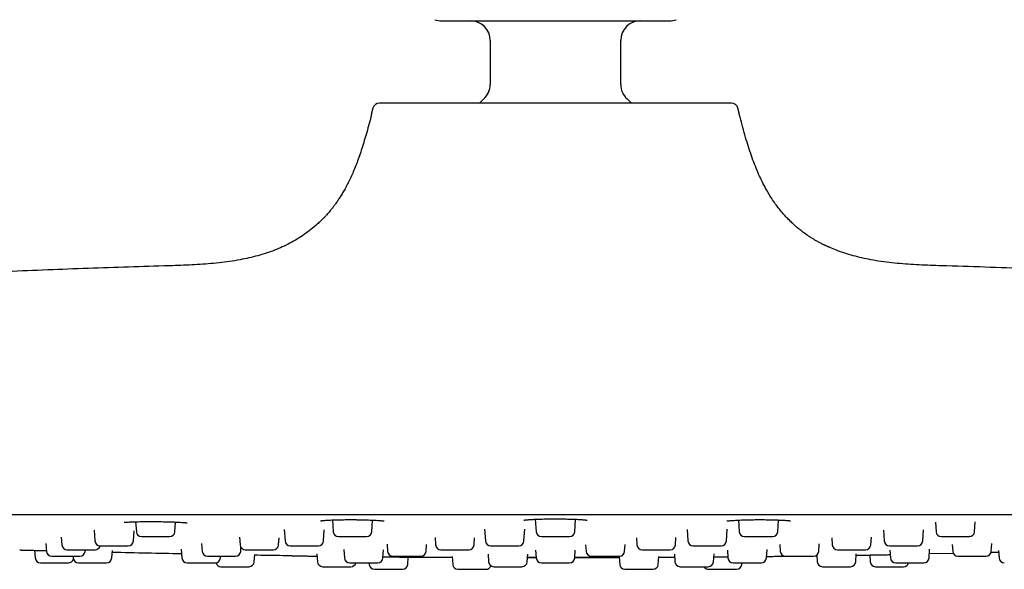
# Model space of a CAD drawing. Header units: millimetres. Extents: x 8 to 1577, y 12 to 2534.
# Tile 69 of 128: x 86 to 162, y 2397 to 2439. Entities that reach past the tile are written whole.
import ezdxf

# ---------------------------------------------------------------- set-up
doc = ezdxf.new("R2010")
doc.units = ezdxf.units.MM

msp = doc.modelspace()

# ---------------------------------------------------------------- linework, layer by layer
at = {"color": 7, "linetype": 'Continuous', "lineweight": 30}
for p, q in [((118.451, 2439.198), (135.922, 2439.198)), ((122.187, 2437.698), (122.187, 2434.331)), ((132.187, 2434.331), (132.187, 2437.698)), ((113.201, 2432.512), (113.074, 2432.032)), ((141.3, 2432.032), (141.173, 2432.512)), ((113.074, 2432.034), (113.095, 2432.034)), ((141.278, 2432.034), (141.3, 2432.034)), ((95.012, 2400.838), (95.066, 2400.07)), ((98.018, 2400.07), (98.07, 2400.817)), ((110.089, 2400.976), (110.152, 2400.07)), ((113.104, 2400.07), (113.167, 2400.965)), ((125.644, 2401.03), (125.711, 2400.07)), ((128.663, 2400.07), (128.73, 2401.029)), ((141.207, 2400.965), (141.27, 2400.07)), ((144.222, 2400.07), (144.285, 2400.976)), ((156.304, 2400.813), (156.356, 2400.07)), ((159.308, 2400.07), (159.361, 2400.834)), ((91.831, 2400.19), (91.889, 2399.37)), ((94.841, 2399.37), (94.895, 2400.147)), ((106.399, 2400.252), (106.461, 2399.37)), ((109.413, 2399.37), (109.472, 2400.223)), ((121.758, 2400.268), (121.821, 2399.37)), ((124.773, 2399.37), (124.835, 2400.26)), ((137.279, 2400.244), (137.341, 2399.37)), ((140.293, 2399.37), (140.355, 2400.263)), ((152.327, 2400.183), (152.384, 2399.37)), ((155.336, 2399.37), (155.395, 2400.22)), ((88.137, 2399.169), (88.179, 2398.57)), ((89.314, 2399.646), (89.355, 2399.07)), ((100.07, 2399.161), (100.111, 2398.57)), ((102.975, 2399.655), (103.016, 2399.07)), ((105.968, 2399.07), (106.006, 2399.61)), ((114.279, 2399.121), (114.318, 2398.57)), ((117.27, 2398.57), (117.306, 2399.088)), ((117.957, 2399.634), (117.997, 2399.07)), ((120.949, 2399.07), (120.987, 2399.613)), ((126.11, 2399.698), (128.264, 2399.698)), ((129.501, 2399.08), (129.537, 2398.57)), ((132.489, 2398.57), (132.526, 2399.094)), ((133.388, 2399.609), (133.425, 2399.07)), ((136.377, 2399.07), (136.416, 2399.63)), ((144.38, 2399.095), (144.416, 2398.57)), ((147.368, 2398.57), (147.408, 2399.141)), ((148.368, 2399.606), (148.406, 2399.07)), ((151.358, 2399.07), (151.398, 2399.65)), ((157.597, 2399.096), (157.634, 2398.57)), ((160.586, 2398.57), (160.627, 2399.163)), ((87.27, 2398.655), (87.311, 2398.07)), ((90.225, 2398.198), (90.234, 2398.07)), ((91.131, 2398.57), (91.14, 2398.698)), ((93.186, 2398.07), (93.226, 2398.637)), ((98.511, 2398.743), (98.558, 2398.07)), ((101.51, 2398.07), (101.519, 2398.198)), ((103.063, 2398.57), (103.084, 2398.874)), ((104.1, 2397.77), (104.138, 2398.321)), ((108.903, 2398.393), (108.946, 2397.77)), ((110.971, 2398.718), (111.016, 2398.07)), ((113.968, 2398.07), (114.01, 2398.676)), ((122.026, 2398.368), (122.068, 2397.77)), ((125.02, 2397.77), (125.061, 2398.356)), ((125.669, 2398.666), (125.711, 2398.07)), ((128.663, 2398.07), (128.705, 2398.665)), ((136.305, 2398.352), (136.346, 2397.77)), ((139.298, 2397.77), (139.34, 2398.382)), ((140.364, 2398.67), (140.406, 2398.07)), ((143.358, 2398.07), (143.403, 2398.712)), ((144.824, 2398.201), (144.992, 2398.203)), ((147.211, 2398.28), (147.247, 2397.77)), ((150.199, 2397.77), (150.242, 2398.388)), ((151.274, 2398.299), (151.311, 2397.77)), ((152.822, 2398.674), (152.864, 2398.07)), ((155.816, 2398.07), (155.862, 2398.737)), ((157.682, 2398.414), (155.837, 2398.375)), ((161.158, 2398.493), (160.562, 2398.479)), ((161.149, 2398.631), (161.188, 2398.07)), ((87.71, 2397.698), (89.864, 2397.698)), ((98.957, 2397.698), (101.111, 2397.698)), ((112.902, 2397.698), (112.911, 2397.57)), ((115.863, 2397.57), (115.902, 2398.134)), ((119.273, 2398.111), (117.034, 2398.124)), ((119.269, 2398.172), (119.311, 2397.57)), ((125.709, 2398.09), (125.042, 2398.092)), ((125.043, 2398.102), (125.709, 2398.101)), ((126.11, 2397.698), (128.264, 2397.698)), ((132.07, 2398.157), (132.111, 2397.57)), ((135.063, 2397.57), (135.105, 2398.172)), ((136.321, 2398.118), (135.101, 2398.112)), ((141.463, 2397.57), (141.472, 2397.698)), ((155.101, 2397.698), (155.185, 2397.698)), ((113.31, 2397.198), (115.464, 2397.198)), ((136.854, 2397.398), (136.893, 2397.398))]:
    msp.add_line(p, q, dxfattribs=at)
at = {"color": 7, "linetype": 'Continuous', "lineweight": 30, "flags": 128}
for points in [[(121.697, 2433.222), (121.463, 2433), (121.365, 2432.902)], [(133.011, 2432.899), (132.911, 2433), (132.677, 2433.222)]]:
    msp.add_lwpolyline(points, dxfattribs=at)
at = {"color": 7, "linetype": 'Continuous', "lineweight": 30}
for centre, radius, start, end in [((118.451, 2440.698), 1.5, 250, 270), ((120.687, 2437.698), 1.5, 0, 90), ((133.687, 2437.698), 1.5, 90, 180), ((135.922, 2440.698), 1.5, 270, 290), ((120.687, 2434.331), 1.5, 312.3436, 0), ((133.687, 2434.331), 1.5, 180, 227.6564), ((113.704, 2432.378), 0.52, 90, 165.10353), ((140.67, 2432.378), 0.52, 14.89647, 90), ((95.465, 2400.098), 0.4, 184, 270), ((97.619, 2400.098), 0.4, 270, 356), ((110.551, 2400.098), 0.4, 184, 270), ((112.705, 2400.098), 0.4, 270, 356), ((126.11, 2400.098), 0.4, 184, 270), ((128.264, 2400.098), 0.4, 270, 356), ((141.669, 2400.098), 0.4, 184, 270), ((143.823, 2400.098), 0.4, 270, 356), ((156.755, 2400.098), 0.4, 184, 270), ((158.909, 2400.098), 0.4, 270, 356), ((89.754, 2399.098), 0.4, 184, 270), ((92.288, 2399.398), 0.4, 184, 270), ((91.908, 2399.098), 0.4, 270, 345.29727), ((94.442, 2399.398), 0.4, 270, 356), ((103.415, 2399.098), 0.4, 184, 270), ((105.569, 2399.098), 0.4, 270, 356), ((106.86, 2399.398), 0.4, 184, 270), ((109.014, 2399.398), 0.4, 270, 356), ((118.396, 2399.098), 0.4, 184, 270), ((120.55, 2399.098), 0.4, 270, 356), ((122.22, 2399.398), 0.4, 184, 270), ((124.374, 2399.398), 0.4, 270, 356), ((133.824, 2399.098), 0.4, 184, 270), ((135.978, 2399.098), 0.4, 270, 356), ((137.74, 2399.398), 0.4, 184, 270), ((139.894, 2399.398), 0.4, 270, 356), ((148.805, 2399.098), 0.4, 184, 270), ((150.959, 2399.098), 0.4, 270, 356), ((152.783, 2399.398), 0.4, 184, 270), ((154.937, 2399.398), 0.4, 270, 356), ((88.578, 2398.598), 0.4, 184, 270), ((90.732, 2398.598), 0.4, 270, 356), ((100.51, 2398.598), 0.4, 184, 270), ((102.664, 2398.598), 0.4, 270, 356), ((114.717, 2398.598), 0.4, 184, 270), ((116.871, 2398.598), 0.4, 270, 356), ((129.936, 2398.598), 0.4, 184, 270), ((132.09, 2398.598), 0.4, 270, 356), ((144.815, 2398.598), 0.4, 184, 270), ((146.969, 2398.598), 0.4, 270, 356), ((158.033, 2398.598), 0.4, 184, 270), ((160.187, 2398.598), 0.4, 270, 356), ((87.71, 2398.098), 0.4, 184, 270), ((89.864, 2398.098), 0.4, 270, 344.00745), ((90.633, 2398.098), 0.4, 184, 270), ((92.787, 2398.098), 0.4, 270, 356), ((98.957, 2398.098), 0.4, 184, 270), ((101.111, 2398.098), 0.4, 270, 356), ((101.547, 2397.798), 0.4, 193.30127, 270), ((103.701, 2397.798), 0.4, 270, 356), ((109.345, 2397.798), 0.4, 184, 270), ((111.415, 2398.098), 0.4, 184, 270), ((111.499, 2397.798), 0.4, 270, 345.29727), ((113.31, 2397.598), 0.4, 184, 270), ((113.569, 2398.098), 0.4, 270, 356), ((115.464, 2397.598), 0.4, 270, 356), ((119.71, 2397.598), 0.4, 184, 270), ((121.864, 2397.598), 0.4, 270, 341.63481), ((122.467, 2397.798), 0.4, 184, 270), ((124.621, 2397.798), 0.4, 270, 356), ((126.11, 2398.098), 0.4, 184, 270), ((128.264, 2398.098), 0.4, 270, 356), ((132.51, 2397.598), 0.4, 184, 270), ((134.664, 2397.598), 0.4, 270, 356), ((136.745, 2397.798), 0.4, 184, 270), ((138.899, 2397.798), 0.4, 270, 356), ((140.805, 2398.098), 0.4, 184, 270), ((141.064, 2397.598), 0.4, 270, 356), ((142.959, 2398.098), 0.4, 270, 356), ((147.646, 2397.798), 0.4, 184, 270), ((149.8, 2397.798), 0.4, 270, 356), ((151.71, 2397.798), 0.4, 184, 270), ((153.263, 2398.098), 0.4, 184, 270), ((153.864, 2397.798), 0.4, 270, 345.29727), ((155.417, 2398.098), 0.4, 270, 356), ((161.587, 2398.098), 0.4, 184, 270), ((138.91, 2397.598), 0.4, 210.10357, 270)]:
    msp.add_arc(centre, radius, start, end, dxfattribs=at)
for points, knots in [([(127.187, 2432.898), (126.94, 2432.898), (126.448, 2432.898), (125.712, 2432.898), (124.976, 2432.898), (124.238, 2432.898), (123.502, 2432.898), (122.774, 2432.898), (122.087, 2432.898), (121.441, 2432.898), (120.836, 2432.898), (120.248, 2432.898), (119.715, 2432.898), (119.236, 2432.898), (118.808, 2432.898), (118.394, 2432.898), (117.993, 2432.898), (117.579, 2432.898), (117.156, 2432.898), (116.73, 2432.898), (116.329, 2432.898), (115.956, 2432.898), (115.612, 2432.898), (115.296, 2432.898), (115.007, 2432.898), (114.73, 2432.898), (114.471, 2432.898), (114.239, 2432.898), (114.046, 2432.898), (113.894, 2432.898), (113.785, 2432.898), (113.716, 2432.898), (113.708, 2432.898), (113.704, 2432.898)], [0, 0, 0, 0, 0.034903, 0.069732, 0.104591, 0.140109, 0.17611, 0.21209, 0.248165, 0.280145, 0.31205, 0.343961, 0.375959, 0.401382, 0.426747, 0.452096, 0.47747, 0.502907, 0.533848, 0.564721, 0.5956, 0.626559, 0.656818, 0.687015, 0.717218, 0.747496, 0.783235, 0.818898, 0.854597, 0.890741, 0.927143, 0.963523, 1, 1, 1, 1]), ([(140.67, 2432.898), (140.668, 2432.898), (140.664, 2432.898), (140.629, 2432.898), (140.572, 2432.898), (140.492, 2432.898), (140.395, 2432.898), (140.285, 2432.898), (140.168, 2432.898), (140.036, 2432.898), (139.888, 2432.898), (139.7, 2432.898), (139.462, 2432.898), (139.164, 2432.898), (138.836, 2432.898), (138.475, 2432.898), (138.082, 2432.898), (137.657, 2432.898), (137.205, 2432.898), (136.725, 2432.898), (136.221, 2432.898), (135.692, 2432.898), (135.141, 2432.898), (134.61, 2432.898), (134.105, 2432.898), (133.632, 2432.898), (133.148, 2432.898), (132.655, 2432.898), (132.118, 2432.898), (131.538, 2432.898), (130.914, 2432.898), (130.282, 2432.898), (129.654, 2432.898), (129.032, 2432.898), (128.419, 2432.898), (127.804, 2432.898), (127.393, 2432.898), (127.187, 2432.898)], [0, 0, 0, 0, 0.026117, 0.052184, 0.078247, 0.104348, 0.131337, 0.153069, 0.174774, 0.196478, 0.218207, 0.239986, 0.272177, 0.304293, 0.336414, 0.368624, 0.401503, 0.4343, 0.467104, 0.500001, 0.53288, 0.565677, 0.598481, 0.631379, 0.657141, 0.682845, 0.708531, 0.734243, 0.760022, 0.790921, 0.821753, 0.852592, 0.88351, 0.912658, 0.941749, 0.970842, 1, 1, 1, 1]), ([(113.095, 2432.034), (113.032, 2431.799), (112.911, 2431.342), (112.727, 2430.673), (112.544, 2430.039), (112.36, 2429.443), (112.174, 2428.884), (111.985, 2428.364), (111.795, 2427.882), (111.602, 2427.43), (111.408, 2427.01), (111.212, 2426.621), (111.021, 2426.27), (110.836, 2425.953), (110.66, 2425.671), (110.488, 2425.41), (110.323, 2425.174), (110.166, 2424.963), (110.025, 2424.782), (109.897, 2424.624), (109.778, 2424.483), (109.65, 2424.337), (109.551, 2424.227), (109.475, 2424.146), (109.438, 2424.108), (109.4, 2424.07), (109.357, 2424.028), (109.308, 2423.982), (109.256, 2423.934), (109.203, 2423.886), (109.151, 2423.838), (109.098, 2423.79), (109.067, 2423.761), (109.051, 2423.746)], [0, 0, 0, 0, 0.073457, 0.14358, 0.210216, 0.273281, 0.332744, 0.38862, 0.440954, 0.489816, 0.537367, 0.581295, 0.621696, 0.658665, 0.692286, 0.722631, 0.753218, 0.77973, 0.802311, 0.822639, 0.841358, 0.858485, 0.88121, 0.886444, 0.891961, 0.898048, 0.904923, 0.91557, 0.928134, 0.94277, 0.959584, 0.978645, 1, 1, 1, 1]), ([(148.215, 2421.844), (148.195, 2421.853), (148.157, 2421.87), (148.087, 2421.9), (148.018, 2421.93), (147.951, 2421.958), (147.891, 2421.985), (147.829, 2422.013), (147.766, 2422.043), (147.701, 2422.074), (147.617, 2422.116), (147.518, 2422.167), (147.402, 2422.229), (147.284, 2422.293), (147.142, 2422.374), (146.975, 2422.472), (146.781, 2422.592), (146.572, 2422.728), (146.338, 2422.889), (146.072, 2423.084), (145.807, 2423.295), (145.548, 2423.515), (145.301, 2423.74), (145.044, 2423.993), (144.778, 2424.274), (144.507, 2424.584), (144.234, 2424.925), (143.961, 2425.297), (143.688, 2425.706), (143.416, 2426.155), (143.147, 2426.646), (142.883, 2427.182), (142.627, 2427.761), (142.38, 2428.383), (142.144, 2429.043), (141.919, 2429.741), (141.702, 2430.473), (141.49, 2431.242), (141.35, 2431.766), (141.279, 2432.034)], [0, 0, 0, 0, 0.019083, 0.035872, 0.050456, 0.06002, 0.068486, 0.075954, 0.082569, 0.088532, 0.094108, 0.103651, 0.113401, 0.123342, 0.133474, 0.149779, 0.16664, 0.184278, 0.20536, 0.229871, 0.257812, 0.280721, 0.305535, 0.332279, 0.360989, 0.391715, 0.423912, 0.458184, 0.49461, 0.533282, 0.575063, 0.619373, 0.666305, 0.715935, 0.768312, 0.822435, 0.879172, 0.938418, 1, 1, 1, 1]), ([(109.049, 2423.75), (109.009, 2423.71), (108.817, 2423.521), (108.447, 2423.214), (107.938, 2422.831), (107.401, 2422.482), (106.839, 2422.165), (106.253, 2421.88), (105.644, 2421.626), (105.014, 2421.402), (104.365, 2421.207), (103.697, 2421.04), (102.981, 2420.892), (102.214, 2420.766), (101.4, 2420.663), (100.572, 2420.585), (99.735, 2420.528), (98.89, 2420.486), (98.039, 2420.456), (97.471, 2420.439), (97.187, 2420.43)], [0, 0, 0, 0, 0.0135987, 0.0638684, 0.1142457, 0.1648858, 0.2159319, 0.26751, 0.3197243, 0.3726545, 0.4263542, 0.4808498, 0.5361418, 0.600274, 0.6653394, 0.7312295, 0.7978066, 0.8649109, 0.9323683, 1, 1, 1, 1]), ([(157.187, 2420.43), (156.902, 2420.439), (156.334, 2420.456), (155.484, 2420.486), (154.639, 2420.528), (153.801, 2420.585), (152.974, 2420.663), (152.159, 2420.766), (151.393, 2420.892), (150.676, 2421.04), (150.009, 2421.207), (149.36, 2421.402), (148.761, 2421.612), (148.386, 2421.773), (148.216, 2421.847)], [0, 0, 0, 0, 0.0933757, 0.1865108, 0.2791583, 0.371078, 0.4620492, 0.5518818, 0.6404258, 0.7167648, 0.7920042, 0.8661446, 0.9392227, 1, 1, 1, 1]), ([(97.187, 2420.43), (95.12, 2420.365), (90.985, 2420.233), (84.785, 2419.987), (78.587, 2419.705), (72.39, 2419.384), (66.196, 2419.025), (60.122, 2418.635), (54.17, 2418.216), (48.692, 2417.802), (45.161, 2417.508), (43.572, 2417.376)], [0, 0, 0, 0, 0.115525, 0.2310555, 0.3465881, 0.4621194, 0.5776458, 0.6931638, 0.8020713, 0.910971, 1, 1, 1, 1]), ([(210.803, 2417.377), (210.627, 2417.392), (208.244, 2417.599), (203.651, 2417.957), (197.022, 2418.447), (190.39, 2418.888), (183.754, 2419.287), (177.115, 2419.641), (170.474, 2419.95), (163.831, 2420.218), (159.402, 2420.36), (157.187, 2420.43)], [0, 0, 0, 0, 0.009853, 0.133596, 0.257347, 0.381109, 0.504882, 0.628662, 0.752445, 0.876225, 1, 1, 1, 1]), ([(50.442, 2401.398), (53.651, 2401.398), (60.068, 2401.398), (69.695, 2401.398), (79.322, 2401.398), (88.949, 2401.398), (98.519, 2401.398), (108.031, 2401.398), (117.486, 2401.398), (126.941, 2401.398), (136.461, 2401.398), (146.044, 2401.398), (155.693, 2401.398), (165.341, 2401.398), (174.989, 2401.398), (184.637, 2401.398), (194.285, 2401.398), (200.716, 2401.398), (203.932, 2401.398)], [0, 0, 0, 0, 0.062736, 0.125466, 0.18819, 0.25091, 0.313626, 0.375219, 0.43681, 0.498401, 0.559991, 0.62284, 0.68569, 0.748542, 0.811399, 0.87426, 0.937127, 1, 1, 1, 1]), ([(94.132, 2400.811), (94.135, 2400.808), (94.142, 2400.802), (94.203, 2400.803), (94.308, 2400.808), (94.455, 2400.816), (94.641, 2400.825), (94.853, 2400.834), (95.083, 2400.841), (95.327, 2400.846), (95.58, 2400.85), (95.839, 2400.853), (96.098, 2400.854), (96.355, 2400.853), (96.609, 2400.852), (96.863, 2400.849), (97.117, 2400.845), (97.372, 2400.84), (97.624, 2400.833), (97.87, 2400.825), (98.105, 2400.816), (98.327, 2400.805), (98.528, 2400.792), (98.699, 2400.78), (98.825, 2400.769), (98.908, 2400.763), (98.95, 2400.761), (98.952, 2400.766), (98.952, 2400.768)], [0, 0, 0, 0, 0.032062, 0.0728399, 0.1143357, 0.156506, 0.1992373, 0.2415069, 0.282789, 0.3231238, 0.3625352, 0.4010267, 0.4385721, 0.475135, 0.5106859, 0.5462736, 0.5827893, 0.620243, 0.6586612, 0.6980714, 0.7384875, 0.7799228, 0.8224077, 0.8647804, 0.9051814, 0.9433866, 0.9794266, 1, 1, 1, 1]), ([(109.184, 2400.913), (109.187, 2400.912), (109.193, 2400.911), (109.242, 2400.918), (109.318, 2400.927), (109.415, 2400.936), (109.52, 2400.945), (109.658, 2400.955), (109.834, 2400.965), (110.054, 2400.975), (110.291, 2400.984), (110.541, 2400.991), (110.801, 2400.996), (111.069, 2400.999), (111.343, 2401.001), (111.622, 2401.001), (111.905, 2400.999), (112.189, 2400.996), (112.469, 2400.99), (112.74, 2400.983), (113, 2400.973), (113.242, 2400.962), (113.459, 2400.95), (113.646, 2400.938), (113.801, 2400.925), (113.909, 2400.915), (113.98, 2400.907), (114.025, 2400.902), (114.05, 2400.898), (114.059, 2400.897), (114.059, 2400.898), (114.059, 2400.898)], [0, 0, 0, 0, 0.0259371, 0.0580257, 0.0946495, 0.121473, 0.1498071, 0.1780236, 0.219784, 0.2608909, 0.3013476, 0.3411687, 0.3803869, 0.4190213, 0.4575582, 0.4966656, 0.536311, 0.5764534, 0.6170682, 0.6581658, 0.6997716, 0.7418617, 0.7835875, 0.8246528, 0.8650288, 0.9047177, 0.9308039, 0.9564488, 0.9798765, 0.9943364, 1, 1, 1, 1]), ([(124.755, 2400.959), (124.755, 2400.959), (124.755, 2400.958), (124.764, 2400.96), (124.786, 2400.963), (124.828, 2400.97), (124.885, 2400.977), (124.953, 2400.984), (125.042, 2400.993), (125.155, 2401.002), (125.296, 2401.012), (125.468, 2401.022), (125.673, 2401.032), (125.911, 2401.041), (126.159, 2401.048), (126.408, 2401.053), (126.652, 2401.057), (126.914, 2401.06), (127.094, 2401.06), (127.187, 2401.06)], [0, 0, 0, 0, 0.009898, 0.032856, 0.07673, 0.132093, 0.175471, 0.224068, 0.277927, 0.3371, 0.401665, 0.471673, 0.546645, 0.626569, 0.711605, 0.778875, 0.849249, 0.922884, 1, 1, 1, 1]), ([(127.187, 2401.06), (127.259, 2401.06), (127.416, 2401.06), (127.653, 2401.057), (127.891, 2401.054), (128.137, 2401.049), (128.384, 2401.042), (128.623, 2401.034), (128.832, 2401.025), (129.009, 2401.015), (129.157, 2401.005), (129.279, 2400.996), (129.377, 2400.987), (129.454, 2400.979), (129.52, 2400.971), (129.572, 2400.964), (129.605, 2400.959), (129.62, 2400.957), (129.619, 2400.958), (129.619, 2400.959)], [0, 0, 0, 0, 0.060305, 0.131448, 0.199907, 0.265668, 0.349084, 0.427613, 0.501258, 0.570076, 0.634145, 0.693495, 0.748121, 0.798008, 0.843146, 0.901954, 0.950315, 0.989147, 1, 1, 1, 1]), ([(140.315, 2400.896), (140.317, 2400.895), (140.32, 2400.894), (140.348, 2400.897), (140.397, 2400.904), (140.471, 2400.913), (140.568, 2400.923), (140.699, 2400.935), (140.871, 2400.948), (141.088, 2400.96), (141.325, 2400.971), (141.574, 2400.98), (141.833, 2400.988), (142.098, 2400.994), (142.368, 2400.998), (142.644, 2401.001), (142.924, 2401.001), (143.205, 2401), (143.482, 2400.997), (143.753, 2400.992), (144.013, 2400.986), (144.257, 2400.977), (144.48, 2400.968), (144.676, 2400.958), (144.844, 2400.946), (144.967, 2400.936), (145.056, 2400.928), (145.118, 2400.92), (145.163, 2400.914), (145.187, 2400.91), (145.198, 2400.908), (145.197, 2400.91), (145.197, 2400.91)], [0, 0, 0, 0, 0.018491, 0.041454, 0.066874, 0.094778, 0.124522, 0.154106, 0.197951, 0.240935, 0.282921, 0.323959, 0.364064, 0.403239, 0.44208, 0.481267, 0.520835, 0.560806, 0.601175, 0.641909, 0.682964, 0.724238, 0.765156, 0.805585, 0.845535, 0.885006, 0.911056, 0.936881, 0.962316, 0.979506, 0.994512, 1, 1, 1, 1]), ([(92.293, 2398.998), (92.292, 2398.998), (92.291, 2398.998), (92.34, 2398.998), (92.415, 2398.998), (92.496, 2398.998), (92.586, 2398.998), (92.713, 2398.998), (92.868, 2398.998), (93.014, 2398.998), (93.145, 2398.998), (93.307, 2398.998), (93.5, 2398.998), (93.715, 2398.998), (93.883, 2398.998), (94.005, 2398.998), (94.114, 2398.998), (94.231, 2398.998), (94.325, 2398.998), (94.386, 2398.998), (94.421, 2398.998), (94.442, 2398.998), (94.438, 2398.998), (94.436, 2398.998)], [0, 0, 0, 0, 0.039748, 0.104802, 0.169696, 0.202074, 0.234835, 0.294736, 0.354794, 0.394852, 0.434657, 0.474854, 0.539748, 0.604802, 0.669696, 0.702074, 0.734835, 0.794736, 0.854794, 0.894852, 0.934657, 0.974854, 1, 1, 1, 1]), ([(95.466, 2399.698), (95.466, 2399.698), (95.462, 2399.698), (95.488, 2399.698), (95.559, 2399.698), (95.653, 2399.698), (95.747, 2399.698), (95.847, 2399.698), (95.987, 2399.698), (96.151, 2399.698), (96.302, 2399.698), (96.436, 2399.698), (96.6, 2399.698), (96.791, 2399.698), (97, 2399.698), (97.158, 2399.698), (97.271, 2399.698), (97.37, 2399.698), (97.473, 2399.698), (97.55, 2399.698), (97.595, 2399.698), (97.616, 2399.698), (97.617, 2399.698), (97.617, 2399.698)], [0, 0, 0, 0, 0.008878, 0.073773, 0.138826, 0.203721, 0.236099, 0.268859, 0.328761, 0.388819, 0.428876, 0.468682, 0.508878, 0.573773, 0.638826, 0.703721, 0.736099, 0.768859, 0.828761, 0.888819, 0.928876, 0.968682, 1, 1, 1, 1]), ([(106.86, 2398.998), (106.861, 2398.998), (106.866, 2398.998), (106.91, 2398.998), (107.002, 2398.998), (107.111, 2398.998), (107.215, 2398.998), (107.325, 2398.998), (107.473, 2398.998), (107.644, 2398.998), (107.799, 2398.998), (107.934, 2398.998), (108.098, 2398.998), (108.286, 2398.998), (108.487, 2398.998), (108.635, 2398.998), (108.739, 2398.998), (108.828, 2398.998), (108.916, 2398.998), (108.978, 2398.998), (109.007, 2398.998), (109.017, 2398.998), (109.014, 2398.998), (109.014, 2398.998)], [0, 0, 0, 0, 0.040128, 0.104971, 0.169973, 0.234816, 0.267168, 0.299903, 0.359757, 0.419767, 0.459792, 0.499567, 0.539731, 0.604574, 0.669576, 0.734419, 0.766771, 0.799506, 0.859359, 0.91937, 0.959395, 0.999169, 1, 1, 1, 1]), ([(110.553, 2399.698), (110.553, 2399.698), (110.552, 2399.698), (110.575, 2399.698), (110.631, 2399.698), (110.74, 2399.698), (110.86, 2399.698), (110.972, 2399.698), (111.088, 2399.698), (111.243, 2399.698), (111.418, 2399.698), (111.575, 2399.698), (111.711, 2399.698), (111.873, 2399.698), (112.057, 2399.698), (112.25, 2399.698), (112.39, 2399.698), (112.484, 2399.698), (112.564, 2399.698), (112.641, 2399.698), (112.688, 2399.698), (112.706, 2399.698), (112.704, 2399.698), (112.703, 2399.698)], [0, 0, 0, 0, 0.024313, 0.064473, 0.129368, 0.194421, 0.259316, 0.291693, 0.324454, 0.384356, 0.444414, 0.484471, 0.524277, 0.564473, 0.629368, 0.694421, 0.759316, 0.791694, 0.824454, 0.884356, 0.944414, 0.984471, 1, 1, 1, 1]), ([(122.222, 2398.998), (122.222, 2398.998), (122.221, 2398.998), (122.239, 2398.998), (122.281, 2398.998), (122.361, 2398.998), (122.492, 2398.998), (122.629, 2398.998), (122.752, 2398.998), (122.877, 2398.998), (123.04, 2398.998), (123.22, 2398.998), (123.378, 2398.998), (123.512, 2398.998), (123.67, 2398.998), (123.846, 2398.998), (124.024, 2398.998), (124.148, 2398.998), (124.228, 2398.998), (124.293, 2398.998), (124.349, 2398.998), (124.375, 2398.998), (124.373, 2398.998), (124.372, 2398.998)], [0, 0, 0, 0, 0.0239564, 0.0637624, 0.1039225, 0.1688174, 0.2338708, 0.2987658, 0.3311432, 0.3639041, 0.4238056, 0.4838641, 0.5239211, 0.5637272, 0.6039233, 0.6688182, 0.7338716, 0.7987665, 0.831144, 0.8639049, 0.9238064, 0.9838648, 1, 1, 1, 1]), ([(137.752, 2398.998), (137.76, 2398.998), (137.777, 2398.998), (137.823, 2398.998), (137.897, 2398.998), (138.01, 2398.998), (138.175, 2398.998), (138.333, 2398.998), (138.47, 2398.998), (138.605, 2398.998), (138.777, 2398.998), (138.958, 2398.998), (139.112, 2398.998), (139.24, 2398.998), (139.386, 2398.998), (139.543, 2398.998), (139.69, 2398.998), (139.784, 2398.998), (139.838, 2398.998), (139.875, 2398.998), (139.897, 2398.998), (139.892, 2398.998), (139.891, 2398.998)], [0, 0, 0, 0, 0.04213, 0.08396, 0.126162, 0.194357, 0.262718, 0.330913, 0.364937, 0.399364, 0.462311, 0.525424, 0.567518, 0.609348, 0.651588, 0.719783, 0.788144, 0.856339, 0.890363, 0.92479, 0.987737, 1, 1, 1, 1]), ([(141.685, 2399.698), (141.695, 2399.698), (141.713, 2399.698), (141.762, 2399.698), (141.839, 2399.698), (141.956, 2399.698), (142.124, 2399.698), (142.284, 2399.698), (142.422, 2399.698), (142.559, 2399.698), (142.731, 2399.698), (142.911, 2399.698), (143.065, 2399.698), (143.192, 2399.698), (143.336, 2399.698), (143.49, 2399.698), (143.634, 2399.698), (143.724, 2399.698), (143.775, 2399.698), (143.809, 2399.698), (143.828, 2399.698), (143.822, 2399.698), (143.822, 2399.698)], [0, 0, 0, 0, 0.042449, 0.084597, 0.127119, 0.19583, 0.26471, 0.333422, 0.367703, 0.402391, 0.465816, 0.529407, 0.57182, 0.613967, 0.656527, 0.725239, 0.794118, 0.86283, 0.897112, 0.9318, 0.995224, 1, 1, 1, 1]), ([(152.785, 2398.998), (152.787, 2398.998), (152.79, 2398.998), (152.829, 2398.998), (152.85, 2398.998)], [0, 0, 0, 0, 0.468341, 1, 1, 1, 1]), ([(152.85, 2398.998), (152.867, 2398.998), (152.901, 2398.998), (152.972, 2398.998), (153.074, 2398.998), (153.216, 2398.998), (153.407, 2398.998), (153.581, 2398.998), (153.726, 2398.998), (153.866, 2398.998), (154.039, 2398.998), (154.214, 2398.998), (154.359, 2398.998), (154.475, 2398.998), (154.603, 2398.998), (154.734, 2398.998), (154.845, 2398.998), (154.906, 2398.998), (154.929, 2398.998), (154.939, 2398.998), (154.936, 2398.998), (154.935, 2398.998)], [0, 0, 0, 0, 0.0451933, 0.0900648, 0.1353354, 0.2084886, 0.2818203, 0.3549735, 0.3914712, 0.4284011, 0.4959254, 0.5636265, 0.6087811, 0.6536526, 0.6989639, 0.772117, 0.8454488, 0.918602, 0.9550997, 0.9920296, 1, 1, 1, 1]), ([(156.757, 2399.698), (156.759, 2399.698), (156.761, 2399.698), (156.799, 2399.698), (156.82, 2399.698)], [0, 0, 0, 0, 0.459775, 1, 1, 1, 1]), ([(156.82, 2399.698), (156.837, 2399.698), (156.871, 2399.698), (156.941, 2399.698), (157.042, 2399.698), (157.183, 2399.698), (157.373, 2399.698), (157.547, 2399.698), (157.692, 2399.698), (157.832, 2399.698), (158.005, 2399.698), (158.181, 2399.698), (158.325, 2399.698), (158.442, 2399.698), (158.571, 2399.698), (158.702, 2399.698), (158.814, 2399.698), (158.876, 2399.698), (158.901, 2399.698), (158.911, 2399.698), (158.908, 2399.698), (158.907, 2399.698)], [0, 0, 0, 0, 0.045286, 0.09025, 0.135614, 0.208918, 0.282401, 0.355704, 0.392277, 0.429283, 0.496946, 0.564787, 0.610034, 0.654998, 0.700403, 0.773706, 0.847189, 0.920493, 0.957066, 0.994072, 1, 1, 1, 1]), ([(86.125, 2398.678), (86.128, 2398.678), (86.133, 2398.678), (86.173, 2398.677), (86.235, 2398.675), (86.333, 2398.673), (86.474, 2398.669), (86.667, 2398.664), (86.896, 2398.658), (87.157, 2398.651), (87.446, 2398.644), (87.759, 2398.636), (88.004, 2398.629), (88.146, 2398.625), (88.175, 2398.625)], [0, 0, 0, 0, 0.0729349, 0.1463887, 0.2196822, 0.2925699, 0.3906153, 0.4875944, 0.5852034, 0.6831413, 0.7801399, 0.8778899, 0.9756248, 1, 1, 1, 1]), ([(88.581, 2398.198), (88.582, 2398.198), (88.584, 2398.198), (88.615, 2398.198), (88.659, 2398.198), (88.736, 2398.198), (88.847, 2398.198), (88.961, 2398.198), (89.07, 2398.198), (89.213, 2398.198), (89.395, 2398.198), (89.614, 2398.198), (89.798, 2398.198), (89.941, 2398.198), (90.075, 2398.198), (90.23, 2398.198), (90.373, 2398.198), (90.483, 2398.198), (90.563, 2398.198), (90.643, 2398.198), (90.706, 2398.198), (90.736, 2398.198), (90.729, 2398.198), (90.728, 2398.198)], [0, 0, 0, 0, 0.053017, 0.085395, 0.118156, 0.178057, 0.238115, 0.278172, 0.317978, 0.358174, 0.423069, 0.488122, 0.553017, 0.585395, 0.618156, 0.678057, 0.738115, 0.778172, 0.817978, 0.858174, 0.923069, 0.988122, 1, 1, 1, 1]), ([(89.756, 2398.698), (89.758, 2398.698), (89.764, 2398.698), (89.815, 2398.698), (89.877, 2398.698), (89.95, 2398.698), (90.059, 2398.698), (90.198, 2398.698), (90.333, 2398.698), (90.457, 2398.698), (90.614, 2398.698), (90.806, 2398.698), (91.026, 2398.698), (91.203, 2398.698), (91.336, 2398.698), (91.457, 2398.698), (91.591, 2398.698), (91.708, 2398.698), (91.789, 2398.698), (91.845, 2398.698), (91.889, 2398.698), (91.914, 2398.698), (91.906, 2398.698), (91.906, 2398.698)], [0, 0, 0, 0, 0.057676, 0.122571, 0.154949, 0.18771, 0.247611, 0.307669, 0.347726, 0.387532, 0.427728, 0.492623, 0.557676, 0.622571, 0.654949, 0.68771, 0.747611, 0.807669, 0.847726, 0.887532, 0.927728, 0.992623, 1, 1, 1, 1]), ([(98.537, 2398.377), (97.656, 2398.394), (95.882, 2398.429), (94.108, 2398.472), (93.216, 2398.493)], [0, 0, 0, 0, 0.496534, 1, 1, 1, 1]), ([(100.514, 2398.198), (100.513, 2398.198), (100.507, 2398.198), (100.542, 2398.198), (100.604, 2398.198), (100.677, 2398.198), (100.759, 2398.198), (100.879, 2398.198), (101.027, 2398.198), (101.168, 2398.198), (101.296, 2398.198), (101.456, 2398.198), (101.649, 2398.198), (101.867, 2398.198), (102.04, 2398.198), (102.167, 2398.198), (102.282, 2398.198), (102.407, 2398.198), (102.512, 2398.198), (102.583, 2398.198), (102.627, 2398.198), (102.659, 2398.198), (102.659, 2398.198), (102.66, 2398.198)], [0, 0, 0, 0, 0.0182238, 0.0832771, 0.148172, 0.1805494, 0.2133103, 0.2732117, 0.33327, 0.373327, 0.413133, 0.453329, 0.5182238, 0.5832771, 0.648172, 0.6805494, 0.7133103, 0.7732117, 0.83327, 0.873327, 0.913133, 0.953329, 1, 1, 1, 1]), ([(103.416, 2398.698), (103.416, 2398.698), (103.412, 2398.698), (103.435, 2398.698), (103.503, 2398.698), (103.595, 2398.698), (103.687, 2398.698), (103.787, 2398.698), (103.925, 2398.698), (104.088, 2398.698), (104.239, 2398.698), (104.372, 2398.698), (104.536, 2398.698), (104.728, 2398.698), (104.937, 2398.698), (105.097, 2398.698), (105.211, 2398.698), (105.311, 2398.698), (105.415, 2398.698), (105.495, 2398.698), (105.542, 2398.698), (105.566, 2398.698), (105.567, 2398.698), (105.568, 2398.698)], [0, 0, 0, 0, 0.004603, 0.069498, 0.134552, 0.199446, 0.231824, 0.264585, 0.324486, 0.384544, 0.424601, 0.464407, 0.504603, 0.569498, 0.634552, 0.699446, 0.731824, 0.764585, 0.824486, 0.884544, 0.924601, 0.964407, 1, 1, 1, 1]), ([(106.987, 2398.232), (106.674, 2398.236), (105.723, 2398.247), (104.773, 2398.264), (104.135, 2398.276)], [0, 0, 0, 0, 0.329482, 1, 1, 1, 1]), ([(106.985, 2398.23), (107.014, 2398.23), (107.07, 2398.229), (107.2, 2398.228), (107.363, 2398.226), (107.561, 2398.223), (107.794, 2398.221), (108.061, 2398.217), (108.365, 2398.214), (108.65, 2398.211), (108.843, 2398.209), (108.916, 2398.208)], [0, 0, 0, 0, 0.109928, 0.219499, 0.329712, 0.441545, 0.555937, 0.673765, 0.795831, 0.922857, 1, 1, 1, 1]), ([(106.985, 2398.23), (107.014, 2398.23), (107.07, 2398.229), (107.2, 2398.228), (107.363, 2398.226), (107.561, 2398.223), (107.794, 2398.221), (108.062, 2398.217), (108.305, 2398.215), (108.465, 2398.213), (108.517, 2398.212)], [0, 0, 0, 0, 0.128743, 0.257068, 0.386143, 0.517117, 0.651088, 0.789082, 0.93204, 1, 1, 1, 1]), ([(114.718, 2398.198), (114.718, 2398.198), (114.715, 2398.198), (114.731, 2398.198), (114.777, 2398.198), (114.876, 2398.198), (114.989, 2398.198), (115.096, 2398.198), (115.208, 2398.198), (115.359, 2398.198), (115.531, 2398.198), (115.687, 2398.198), (115.823, 2398.198), (115.986, 2398.198), (116.173, 2398.198), (116.371, 2398.198), (116.516, 2398.198), (116.616, 2398.198), (116.702, 2398.198), (116.787, 2398.198), (116.842, 2398.198), (116.868, 2398.198), (116.869, 2398.198), (116.87, 2398.198)], [0, 0, 0, 0, 0.008424, 0.048584, 0.113479, 0.178532, 0.243427, 0.275805, 0.308565, 0.368467, 0.428525, 0.468582, 0.508388, 0.548584, 0.613479, 0.678532, 0.743427, 0.775805, 0.808566, 0.868467, 0.928526, 0.968583, 1, 1, 1, 1]), ([(118.396, 2398.698), (118.396, 2398.698), (118.393, 2398.698), (118.403, 2398.698), (118.433, 2398.698), (118.501, 2398.698), (118.619, 2398.698), (118.746, 2398.698), (118.863, 2398.698), (118.984, 2398.698), (119.143, 2398.698), (119.32, 2398.698), (119.478, 2398.698), (119.613, 2398.698), (119.773, 2398.698), (119.955, 2398.698), (120.141, 2398.698), (120.274, 2398.698), (120.363, 2398.698), (120.436, 2398.698), (120.504, 2398.698), (120.544, 2398.698), (120.548, 2398.698), (120.55, 2398.698)], [0, 0, 0, 0, 0.001606, 0.04135, 0.081447, 0.14624, 0.211191, 0.275984, 0.30831, 0.34102, 0.400827, 0.460791, 0.500785, 0.540529, 0.580662, 0.645454, 0.710406, 0.775199, 0.807525, 0.840235, 0.900042, 0.960006, 1, 1, 1, 1]), ([(129.939, 2398.198), (129.944, 2398.198), (129.954, 2398.198), (129.99, 2398.198), (130.052, 2398.198), (130.153, 2398.198), (130.306, 2398.198), (130.456, 2398.198), (130.588, 2398.198), (130.721, 2398.198), (130.89, 2398.198), (131.071, 2398.198), (131.228, 2398.198), (131.359, 2398.198), (131.51, 2398.198), (131.675, 2398.198), (131.835, 2398.198), (131.941, 2398.198), (132.005, 2398.198), (132.053, 2398.198), (132.087, 2398.198), (132.086, 2398.198), (132.086, 2398.198)], [0, 0, 0, 0, 0.041069, 0.081845, 0.122984, 0.18946, 0.256099, 0.322576, 0.355743, 0.389302, 0.450664, 0.512186, 0.553219, 0.593996, 0.635172, 0.701648, 0.768287, 0.834764, 0.867931, 0.90149, 0.962852, 1, 1, 1, 1]), ([(133.832, 2398.698), (133.839, 2398.698), (133.853, 2398.698), (133.895, 2398.698), (133.964, 2398.698), (134.073, 2398.698), (134.232, 2398.698), (134.388, 2398.698), (134.523, 2398.698), (134.657, 2398.698), (134.828, 2398.698), (135.009, 2398.698), (135.165, 2398.698), (135.294, 2398.698), (135.442, 2398.698), (135.602, 2398.698), (135.755, 2398.698), (135.853, 2398.698), (135.912, 2398.698), (135.953, 2398.698), (135.98, 2398.698), (135.975, 2398.698), (135.974, 2398.698)], [0, 0, 0, 0, 0.041695, 0.083093, 0.12486, 0.19235, 0.260006, 0.327497, 0.361169, 0.395241, 0.457538, 0.519999, 0.561658, 0.603057, 0.644861, 0.712351, 0.780007, 0.847498, 0.88117, 0.915242, 0.977539, 1, 1, 1, 1]), ([(143.366, 2398.186), (143.476, 2398.187), (143.78, 2398.19), (144.25, 2398.195), (144.618, 2398.199), (144.791, 2398.201), (144.799, 2398.201)], [0, 0, 0, 0, 0.22347, 0.613442, 0.982737, 1, 1, 1, 1]), ([(144.815, 2398.198), (144.818, 2398.198), (144.824, 2398.198), (144.868, 2398.198), (144.89, 2398.198)], [0, 0, 0, 0, 0.499678, 1, 1, 1, 1]), ([(144.89, 2398.198), (144.908, 2398.198), (144.944, 2398.198), (145.017, 2398.198), (145.121, 2398.198), (145.266, 2398.198), (145.459, 2398.198), (145.634, 2398.198), (145.779, 2398.198), (145.92, 2398.198), (146.092, 2398.198), (146.266, 2398.198), (146.41, 2398.198), (146.524, 2398.198), (146.651, 2398.198), (146.778, 2398.198), (146.886, 2398.198), (146.944, 2398.198), (146.964, 2398.198), (146.973, 2398.198), (146.969, 2398.198), (146.969, 2398.198)], [0, 0, 0, 0, 0.045508, 0.090692, 0.136277, 0.20994, 0.283782, 0.357444, 0.394196, 0.431383, 0.499377, 0.567549, 0.613018, 0.658202, 0.703829, 0.777491, 0.851333, 0.924995, 0.961747, 0.998934, 1, 1, 1, 1]), ([(147.115, 2398.227), (147.134, 2398.227), (147.173, 2398.228), (147.201, 2398.228), (147.215, 2398.228)], [0, 0, 0, 0, 0.479138, 1, 1, 1, 1]), ([(148.806, 2398.698), (148.808, 2398.698), (148.812, 2398.698), (148.853, 2398.698), (148.875, 2398.698)], [0, 0, 0, 0, 0.479757, 1, 1, 1, 1]), ([(148.875, 2398.698), (148.892, 2398.698), (148.927, 2398.698), (148.999, 2398.698), (149.101, 2398.698), (149.245, 2398.698), (149.436, 2398.698), (149.611, 2398.698), (149.756, 2398.698), (149.897, 2398.698), (150.069, 2398.698), (150.244, 2398.698), (150.388, 2398.698), (150.504, 2398.698), (150.631, 2398.698), (150.76, 2398.698), (150.87, 2398.698), (150.93, 2398.698), (150.952, 2398.698), (150.961, 2398.698), (150.958, 2398.698), (150.957, 2398.698)], [0, 0, 0, 0, 0.0453198, 0.090317, 0.1357144, 0.2090724, 0.2826095, 0.3559676, 0.3925675, 0.4296008, 0.4973141, 0.5652049, 0.6104859, 0.6554831, 0.7009212, 0.7742792, 0.8478164, 0.9211744, 0.9577743, 0.9948076, 1, 1, 1, 1]), ([(150.234, 2398.274), (150.242, 2398.274), (150.269, 2398.274), (150.353, 2398.276), (150.491, 2398.279), (150.685, 2398.282), (150.914, 2398.286), (151.175, 2398.291), (151.464, 2398.297), (151.776, 2398.302), (152.105, 2398.308), (152.446, 2398.314), (152.695, 2398.319), (152.829, 2398.321), (152.846, 2398.322)], [0, 0, 0, 0, 0.027389, 0.100789, 0.199517, 0.297176, 0.395475, 0.494103, 0.591781, 0.690214, 0.788645, 0.886324, 0.984955, 1, 1, 1, 1]), ([(158.038, 2398.198), (158.037, 2398.198), (158.033, 2398.198), (158.051, 2398.198), (158.085, 2398.198), (158.149, 2398.198), (158.228, 2398.198), (158.268, 2398.198)], [0, 0, 0, 0, 0.136234, 0.287323, 0.440202, 0.71992, 1, 1, 1, 1]), ([(158.268, 2398.198), (158.297, 2398.198), (158.356, 2398.198), (158.459, 2398.198), (158.596, 2398.198), (158.772, 2398.198), (158.988, 2398.198), (159.172, 2398.198), (159.317, 2398.198), (159.454, 2398.198), (159.614, 2398.198), (159.766, 2398.198), (159.883, 2398.198), (159.972, 2398.198), (160.062, 2398.198), (160.139, 2398.198), (160.184, 2398.198), (160.182, 2398.198), (160.181, 2398.198)], [0, 0, 0, 0, 0.051026, 0.101689, 0.152802, 0.235396, 0.318192, 0.400786, 0.441994, 0.48369, 0.559929, 0.636368, 0.68735, 0.738013, 0.789172, 0.871766, 0.954562, 1, 1, 1, 1]), ([(90.634, 2397.698), (90.633, 2397.698), (90.631, 2397.698), (90.65, 2397.698), (90.702, 2397.698), (90.772, 2397.698), (90.846, 2397.698), (90.953, 2397.698), (91.1, 2397.698), (91.295, 2397.698), (91.471, 2397.698), (91.617, 2397.698), (91.757, 2397.698), (91.93, 2397.698), (92.103, 2397.698), (92.245, 2397.698), (92.358, 2397.698), (92.482, 2397.698), (92.607, 2397.698), (92.712, 2397.698), (92.765, 2397.698), (92.785, 2397.698), (92.786, 2397.698), (92.786, 2397.698)], [0, 0, 0, 0, 0.005011, 0.064913, 0.124971, 0.165028, 0.204834, 0.24503, 0.309925, 0.374978, 0.439873, 0.472251, 0.505011, 0.564913, 0.624971, 0.665028, 0.704834, 0.74503, 0.809925, 0.874978, 0.939873, 0.972251, 1, 1, 1, 1]), ([(111.416, 2397.698), (111.419, 2397.698), (111.425, 2397.698), (111.491, 2397.698), (111.577, 2397.698), (111.666, 2397.698), (111.762, 2397.698), (111.897, 2397.698), (112.057, 2397.698), (112.207, 2397.698), (112.34, 2397.698), (112.503, 2397.698), (112.695, 2397.698), (112.907, 2397.698), (113.069, 2397.698), (113.186, 2397.698), (113.289, 2397.698), (113.398, 2397.698), (113.482, 2397.698), (113.534, 2397.698), (113.559, 2397.698), (113.573, 2397.698), (113.568, 2397.698), (113.567, 2397.698)], [0, 0, 0, 0, 0.059901, 0.124954, 0.189849, 0.222226, 0.254987, 0.314888, 0.374947, 0.415004, 0.45481, 0.495006, 0.559901, 0.624954, 0.689849, 0.722226, 0.754987, 0.814888, 0.874947, 0.915004, 0.95481, 0.995006, 1, 1, 1, 1]), ([(113.974, 2398.158), (113.974, 2398.158), (114.214, 2398.156), (114.706, 2398.152), (115.462, 2398.146), (116.248, 2398.14), (117.064, 2398.134), (117.909, 2398.129), (118.649, 2398.125), (119.107, 2398.122), (119.272, 2398.121)], [0, 0, 0, 0, 0.000213, 0.1379, 0.281497, 0.431086, 0.583907, 0.74264, 0.90734, 1, 1, 1, 1]), ([(113.974, 2398.151), (113.994, 2398.151), (114.128, 2398.15), (114.382, 2398.148), (114.729, 2398.144), (115.07, 2398.141), (115.399, 2398.138), (115.711, 2398.136), (116, 2398.133), (116.239, 2398.131), (116.434, 2398.129), (116.589, 2398.128), (116.724, 2398.126), (116.848, 2398.125), (116.95, 2398.124), (117.021, 2398.124), (117.03, 2398.124), (117.034, 2398.124)], [0, 0, 0, 0, 0.013711, 0.089834, 0.165678, 0.24105, 0.317265, 0.393144, 0.468487, 0.544616, 0.601267, 0.658361, 0.715345, 0.77198, 0.848329, 0.923895, 1, 1, 1, 1]), ([(132.074, 2398.097), (131.934, 2398.096), (130.798, 2398.09), (129.661, 2398.09), (128.664, 2398.09)], [0, 0, 0, 0, 0.1231217, 1, 1, 1, 1]), ([(128.665, 2398.101), (128.943, 2398.101), (129.59, 2398.102), (130.592, 2398.104), (131.45, 2398.106), (131.94, 2398.108), (132.073, 2398.108)], [0, 0, 0, 0, 0.2448302, 0.5686876, 0.8824212, 1, 1, 1, 1]), ([(135.101, 2398.121), (135.251, 2398.122), (135.658, 2398.124), (136.064, 2398.127), (136.32, 2398.128)], [0, 0, 0, 0, 0.367549, 1, 1, 1, 1]), ([(139.324, 2398.149), (139.44, 2398.15), (139.799, 2398.153), (140.158, 2398.156), (140.398, 2398.158), (140.4, 2398.158)], [0, 0, 0, 0, 0.323024, 0.996076, 1, 1, 1, 1]), ([(139.324, 2398.142), (139.429, 2398.142), (139.648, 2398.144), (139.989, 2398.148), (140.244, 2398.15), (140.379, 2398.151), (140.4, 2398.151)], [0, 0, 0, 0, 0.299365, 0.619974, 0.939438, 1, 1, 1, 1]), ([(140.806, 2397.698), (140.805, 2397.698), (140.803, 2397.698), (140.82, 2397.698), (140.865, 2397.698), (140.887, 2397.698)], [0, 0, 0, 0, 0.0401, 0.519741, 1, 1, 1, 1]), ([(140.887, 2397.698), (140.906, 2397.698), (140.943, 2397.698), (141.018, 2397.698), (141.125, 2397.698), (141.272, 2397.698), (141.467, 2397.698), (141.643, 2397.698), (141.789, 2397.698), (141.93, 2397.698), (142.102, 2397.698), (142.275, 2397.698), (142.417, 2397.698), (142.53, 2397.698), (142.655, 2397.698), (142.779, 2397.698), (142.884, 2397.698), (142.937, 2397.698), (142.957, 2397.698), (142.958, 2397.698), (142.958, 2397.698)], [0, 0, 0, 0, 0.045817, 0.091308, 0.137204, 0.211367, 0.285712, 0.359875, 0.396877, 0.434316, 0.502773, 0.571409, 0.617187, 0.662678, 0.708615, 0.782778, 0.857122, 0.931286, 0.968287, 1, 1, 1, 1]), ([(153.263, 2397.698), (153.267, 2397.698), (153.273, 2397.698), (153.311, 2397.698), (153.361, 2397.698), (153.442, 2397.698), (153.533, 2397.698), (153.578, 2397.698)], [0, 0, 0, 0, 0.259585, 0.389098, 0.520144, 0.759918, 1, 1, 1, 1]), ([(153.578, 2397.698), (153.611, 2397.698), (153.677, 2397.698), (153.79, 2397.698), (153.936, 2397.698), (154.12, 2397.698), (154.34, 2397.698), (154.523, 2397.698), (154.665, 2397.698), (154.797, 2397.698), (154.949, 2397.698), (155.088, 2397.698), (155.193, 2397.698), (155.269, 2397.698), (155.343, 2397.698), (155.404, 2397.698), (155.413, 2397.698), (155.417, 2397.698)], [0, 0, 0, 0, 0.053455, 0.106529, 0.160075, 0.246601, 0.333338, 0.419864, 0.463034, 0.506714, 0.586582, 0.66666, 0.720069, 0.773143, 0.826737, 0.913263, 1, 1, 1, 1]), ([(101.552, 2397.398), (101.551, 2397.398), (101.548, 2397.398), (101.581, 2397.398), (101.634, 2397.398), (101.696, 2397.398), (101.788, 2397.398), (101.922, 2397.398), (102.104, 2397.398), (102.274, 2397.398), (102.416, 2397.398), (102.556, 2397.398), (102.729, 2397.398), (102.907, 2397.398), (103.055, 2397.398), (103.176, 2397.398), (103.311, 2397.398), (103.451, 2397.398), (103.575, 2397.398), (103.648, 2397.398), (103.682, 2397.398), (103.7, 2397.398), (103.697, 2397.398), (103.696, 2397.398)], [0, 0, 0, 0, 0.0308303, 0.0908886, 0.1309457, 0.1707516, 0.2109477, 0.2758425, 0.3408958, 0.4057906, 0.4381681, 0.4709289, 0.5308303, 0.5908886, 0.6309457, 0.6707516, 0.7109477, 0.7758425, 0.8408958, 0.9057906, 0.9381681, 0.9709289, 1, 1, 1, 1]), ([(109.351, 2397.398), (109.349, 2397.398), (109.344, 2397.398), (109.373, 2397.398), (109.419, 2397.398), (109.478, 2397.398), (109.572, 2397.398), (109.697, 2397.398), (109.823, 2397.398), (109.94, 2397.398), (110.091, 2397.398), (110.279, 2397.398), (110.5, 2397.398), (110.681, 2397.398), (110.82, 2397.398), (110.948, 2397.398), (111.094, 2397.398), (111.225, 2397.398), (111.321, 2397.398), (111.389, 2397.398), (111.452, 2397.398), (111.495, 2397.398), (111.495, 2397.398), (111.494, 2397.398)], [0, 0, 0, 0, 0.0227, 0.087595, 0.119972, 0.152733, 0.212634, 0.272693, 0.31275, 0.352556, 0.392752, 0.457647, 0.5227, 0.587595, 0.619972, 0.652733, 0.712634, 0.772693, 0.81275, 0.852556, 0.892752, 0.957647, 1, 1, 1, 1]), ([(119.714, 2397.198), (119.713, 2397.198), (119.707, 2397.198), (119.742, 2397.198), (119.804, 2397.198), (119.877, 2397.198), (119.959, 2397.198), (120.079, 2397.198), (120.227, 2397.198), (120.368, 2397.198), (120.496, 2397.198), (120.656, 2397.198), (120.849, 2397.198), (121.067, 2397.198), (121.24, 2397.198), (121.367, 2397.198), (121.482, 2397.198), (121.607, 2397.198), (121.712, 2397.198), (121.783, 2397.198), (121.827, 2397.198), (121.859, 2397.198), (121.859, 2397.198), (121.86, 2397.198)], [0, 0, 0, 0, 0.0182238, 0.0832771, 0.148172, 0.1805494, 0.2133103, 0.2732117, 0.33327, 0.373327, 0.413133, 0.453329, 0.5182238, 0.5832771, 0.648172, 0.6805494, 0.7133103, 0.7732117, 0.83327, 0.873327, 0.913133, 0.953329, 1, 1, 1, 1]), ([(122.468, 2397.398), (122.468, 2397.398), (122.47, 2397.398), (122.499, 2397.398), (122.561, 2397.398), (122.676, 2397.398), (122.8, 2397.398), (122.915, 2397.398), (123.034, 2397.398), (123.191, 2397.398), (123.367, 2397.398), (123.525, 2397.398), (123.66, 2397.398), (123.822, 2397.398), (124.004, 2397.398), (124.193, 2397.398), (124.329, 2397.398), (124.42, 2397.398), (124.496, 2397.398), (124.569, 2397.398), (124.609, 2397.398), (124.623, 2397.398), (124.62, 2397.398), (124.62, 2397.398)], [0, 0, 0, 0, 0.0344204, 0.0745804, 0.1394753, 0.2045286, 0.2694235, 0.301801, 0.3345618, 0.3944633, 0.4545216, 0.4945787, 0.5343847, 0.5745807, 0.6394756, 0.7045289, 0.7694238, 0.8018013, 0.8345621, 0.8944635, 0.9545219, 0.994579, 1, 1, 1, 1]), ([(132.511, 2397.198), (132.511, 2397.198), (132.51, 2397.198), (132.524, 2397.198), (132.562, 2397.198), (132.623, 2397.198), (132.654, 2397.198)], [0, 0, 0, 0, 0.08371, 0.280266, 0.639901, 1, 1, 1, 1]), ([(132.654, 2397.198), (132.678, 2397.198), (132.726, 2397.198), (132.815, 2397.198), (132.937, 2397.198), (133.099, 2397.198), (133.306, 2397.198), (133.488, 2397.198), (133.635, 2397.198), (133.775, 2397.198), (133.943, 2397.198), (134.108, 2397.198), (134.24, 2397.198), (134.342, 2397.198), (134.452, 2397.198), (134.556, 2397.198), (134.633, 2397.198), (134.664, 2397.198), (134.663, 2397.198), (134.663, 2397.198)], [0, 0, 0, 0, 0.04811, 0.095878, 0.14407, 0.221945, 0.300009, 0.377884, 0.416737, 0.456051, 0.527933, 0.600004, 0.648072, 0.69584, 0.744076, 0.82195, 0.900015, 0.97789, 1, 1, 1, 1]), ([(136.746, 2397.398), (136.746, 2397.398), (136.745, 2397.398), (136.768, 2397.398), (136.817, 2397.398), (136.842, 2397.398)], [0, 0, 0, 0, 0.120178, 0.559805, 1, 1, 1, 1]), ([(136.842, 2397.398), (136.862, 2397.398), (136.902, 2397.398), (136.982, 2397.398), (137.092, 2397.398), (137.244, 2397.398), (137.442, 2397.398), (137.621, 2397.398), (137.767, 2397.398), (137.908, 2397.398), (138.079, 2397.398), (138.25, 2397.398), (138.39, 2397.398), (138.5, 2397.398), (138.621, 2397.398), (138.74, 2397.398), (138.838, 2397.398), (138.884, 2397.398), (138.898, 2397.398), (138.897, 2397.398), (138.897, 2397.398)], [0, 0, 0, 0, 0.046421, 0.092511, 0.139011, 0.214151, 0.289475, 0.364615, 0.402103, 0.440036, 0.509395, 0.578934, 0.625315, 0.671406, 0.717948, 0.793087, 0.868411, 0.943551, 0.98104, 1, 1, 1, 1]), ([(138.91, 2397.198), (138.911, 2397.198), (138.915, 2397.198), (138.941, 2397.198), (138.991, 2397.198), (139.08, 2397.198), (139.22, 2397.198), (139.363, 2397.198), (139.489, 2397.198), (139.618, 2397.198), (139.784, 2397.198), (139.919, 2397.198), (139.987, 2397.198)], [0, 0, 0, 0, 0.080114, 0.159726, 0.240117, 0.369907, 0.500013, 0.629802, 0.694557, 0.760078, 0.879962, 1, 1, 1, 1]), ([(139.987, 2397.198), (140.032, 2397.198), (140.122, 2397.198), (140.255, 2397.198), (140.411, 2397.198), (140.583, 2397.198), (140.753, 2397.198), (140.87, 2397.198), (140.944, 2397.198), (141.002, 2397.198), (141.053, 2397.198), (141.06, 2397.198), (141.064, 2397.198)], [0, 0, 0, 0, 0.080183, 0.159795, 0.240115, 0.369905, 0.500013, 0.629803, 0.694558, 0.76008, 0.879883, 1, 1, 1, 1]), ([(147.646, 2397.398), (147.651, 2397.398), (147.661, 2397.398), (147.72, 2397.398), (147.787, 2397.398), (147.863, 2397.398), (147.976, 2397.398), (148.086, 2397.398), (148.141, 2397.398)], [0, 0, 0, 0, 0.206487, 0.412472, 0.515241, 0.619228, 0.809492, 1, 1, 1, 1]), ([(148.141, 2397.398), (148.18, 2397.398), (148.257, 2397.398), (148.383, 2397.398), (148.542, 2397.398), (148.734, 2397.398), (148.953, 2397.398), (149.129, 2397.398), (149.259, 2397.398), (149.378, 2397.398), (149.509, 2397.398), (149.62, 2397.398), (149.698, 2397.398), (149.748, 2397.398), (149.791, 2397.398), (149.797, 2397.398), (149.8, 2397.398)], [0, 0, 0, 0, 0.058532, 0.116647, 0.175278, 0.270022, 0.364997, 0.459741, 0.50701, 0.55484, 0.642293, 0.729976, 0.788457, 0.846572, 0.905256, 1, 1, 1, 1]), ([(151.71, 2397.398), (151.711, 2397.398), (151.715, 2397.398), (151.741, 2397.398), (151.791, 2397.398), (151.88, 2397.398), (152.02, 2397.398), (152.163, 2397.398), (152.289, 2397.398), (152.418, 2397.398), (152.584, 2397.398), (152.719, 2397.398), (152.787, 2397.398)], [0, 0, 0, 0, 0.080114, 0.159726, 0.240117, 0.369907, 0.500013, 0.629802, 0.694557, 0.760078, 0.879962, 1, 1, 1, 1]), ([(152.787, 2397.398), (152.832, 2397.398), (152.922, 2397.398), (153.055, 2397.398), (153.211, 2397.398), (153.383, 2397.398), (153.553, 2397.398), (153.67, 2397.398), (153.744, 2397.398), (153.802, 2397.398), (153.853, 2397.398), (153.86, 2397.398), (153.864, 2397.398)], [0, 0, 0, 0, 0.080183, 0.1597952, 0.2401155, 0.3699055, 0.5000126, 0.6298027, 0.6945578, 0.7600797, 0.8798829, 1, 1, 1, 1])]:
    msp.add_open_spline(points, degree=3, knots=knots, dxfattribs=at)

doc.saveas('drawing.dxf')
